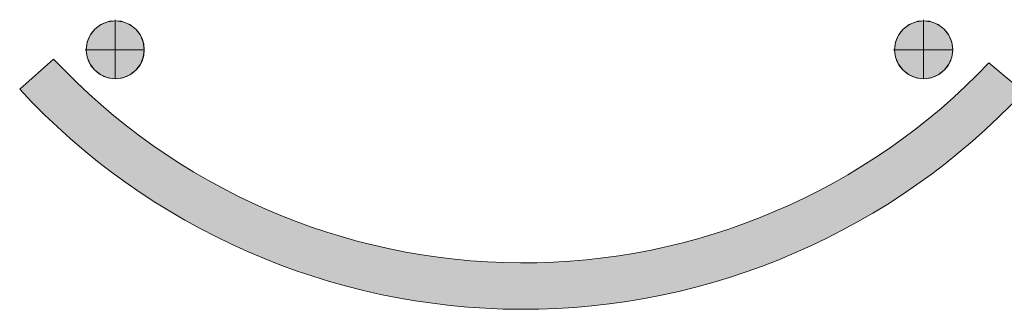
# Model space of a CAD drawing. Header units: inches. Extents: x 15 to 546804, y -66 to 267312.
# Tile 72 of 256: x 444079 to 451385, y 45913 to 48061. Entities that reach past the tile are written whole.
import ezdxf

# ---------------------------------------------------------------- set-up
doc = ezdxf.new("R2010")
doc.units = ezdxf.units.IN
doc.header["$MEASUREMENT"] = 0

msp = doc.modelspace()

# ---------------------------------------------------------------- hatches: boundary and pattern name
at = {"lineweight": 20}
h = msp.add_hatch(color=7, dxfattribs=at)
h.dxf.hatch_style = 1
h.paths.add_polyline_path([(445003.6, 47837.8, 1), (444572.7, 47837.8, 1)])
h = msp.add_hatch(color=7, dxfattribs=at)
h.dxf.hatch_style = 1
h.paths.add_polyline_path([(451001.6, 47837.8, 1), (450570.8, 47837.8, 1)])
h = msp.add_hatch(color=7, dxfattribs=at)
h.dxf.hatch_style = 1
h.paths.add_polyline_path([(451527.7, 47525.4), (451270.4, 47740.4, -0.431584), (444330.9, 47769.3), (444079.1, 47545.6, 0.435606)])

# ---------------------------------------------------------------- linework, layer by layer
at = {"color": 7, "lineweight": 20}
for p, q in [((444680.4, 48024.4, 0), (444680.4, 48024.4, 7000)), ((444732.4, 48045.9, 0), (444732.4, 48045.9, 7000)), ((444788.2, 48060.9, 0), (444788.2, 48053.3, 0)), ((444788.2, 48053.3, 0), (444788.2, 48053.3, 7000)), ((444788.2, 48053.3, 0), (444788.2, 47622.4, 0)), ((444843.9, 48045.9, 0), (444843.9, 48045.9, 7000)), ((444895.9, 48024.4, 0), (444895.9, 48024.4, 7000)), ((450678.5, 48024.4, 0), (450678.5, 48024.4, 7000)), ((450730.4, 48045.9, 0), (450730.4, 48045.9, 7000)), ((450786.2, 48060.9, 0), (450786.2, 48053.3, 0)), ((450786.2, 48053.3, 0), (450786.2, 48053.3, 7000)), ((450786.2, 48053.3, 0), (450786.2, 47622.4, 0)), ((450841.9, 48045.9, 0), (450841.9, 48045.9, 7000)), ((450893.9, 48024.4, 0), (450893.9, 48024.4, 7000)), ((444601.6, 47945.5, 0), (444601.6, 47945.5, 7000)), ((444635.8, 47990.2, 0), (444635.8, 47990.2, 7000)), ((444940.5, 47990.2, 0), (444940.5, 47990.2, 7000)), ((444974.7, 47945.5, 0), (444974.7, 47945.5, 7000)), ((450599.6, 47945.5, 0), (450599.6, 47945.5, 7000)), ((450633.9, 47990.2, 0), (450633.9, 47990.2, 7000)), ((450938.5, 47990.2, 0), (450938.5, 47990.2, 7000)), ((450972.8, 47945.5, 0), (450972.8, 47945.5, 7000)), ((444580.1, 47893.6, 0), (444580.1, 47893.6, 7000)), ((444996.3, 47893.6, 0), (444996.3, 47893.6, 7000)), ((450578.1, 47893.6, 0), (450578.1, 47893.6, 7000)), ((450994.3, 47893.6, 0), (450994.3, 47893.6, 7000)), ((444565.1, 47837.8, 0), (444572.7, 47837.8, 0)), ((444572.7, 47837.8, 0), (444572.7, 47837.8, 7000)), ((444572.7, 47837.8, 0), (445003.6, 47837.8, 0)), ((444580.1, 47782.1, 0), (444580.1, 47782.1, 7000)), ((444996.3, 47782.1, 0), (444996.3, 47782.1, 7000)), ((445003.6, 47837.8, 0), (445003.6, 47837.8, 7000)), ((450563.2, 47837.8, 0), (450570.8, 47837.8, 0)), ((450570.8, 47837.8, 0), (450570.8, 47837.8, 7000)), ((450570.8, 47837.8, 0), (451001.6, 47837.8, 0)), ((450578.1, 47782.1, 0), (450578.1, 47782.1, 7000)), ((450994.3, 47782.1, 0), (450994.3, 47782.1, 7000)), ((451001.6, 47837.8, 0), (451001.6, 47837.8, 7000)), ((444079.1, 47545.6, 3800), (444330.9, 47769.3, 3800)), ((444079.1, 47545.6, 6500), (444330.9, 47769.3, 6500)), ((444330.9, 47769.3, 3800), (444330.9, 47769.3, 6500)), ((444601.6, 47730.1, 0), (444601.6, 47730.1, 7000)), ((444974.7, 47730.1, 0), (444974.7, 47730.1, 7000)), ((450599.6, 47730.1, 0), (450599.6, 47730.1, 7000)), ((450972.8, 47730.1, 0), (450972.8, 47730.1, 7000)), ((451270.4, 47740.4, 3800), (451270.4, 47740.4, 6500)), ((451527.7, 47525.4, 3800), (451270.4, 47740.4, 3800)), ((451527.7, 47525.4, 6500), (451270.4, 47740.4, 6500)), ((444635.8, 47685.5, 0), (444635.8, 47685.5, 7000)), ((444680.4, 47651.3, 0), (444680.4, 47651.3, 7000)), ((444895.9, 47651.3, 0), (444895.9, 47651.3, 7000)), ((444940.5, 47685.5, 0), (444940.5, 47685.5, 7000)), ((450633.9, 47685.5, 0), (450633.9, 47685.5, 7000)), ((450678.5, 47651.3, 0), (450678.5, 47651.3, 7000)), ((450893.9, 47651.3, 0), (450893.9, 47651.3, 7000)), ((450938.5, 47685.5, 0), (450938.5, 47685.5, 7000)), ((444732.4, 47629.7, 0), (444732.4, 47629.7, 7000)), ((444788.2, 47622.4, 0), (444788.2, 47622.4, 7000)), ((444843.9, 47629.7, 0), (444843.9, 47629.7, 7000)), ((450730.4, 47629.7, 0), (450730.4, 47629.7, 7000)), ((450786.2, 47622.4, 0), (450786.2, 47622.4, 7000)), ((450841.9, 47629.7, 0), (450841.9, 47629.7, 7000)), ((444079.1, 47545.6, 3800), (444079.1, 47545.6, 6500)), ((444803.9, 47327.7, 3800), (444803.9, 47327.7, 6500)), ((450793.8, 47302.7, 3800), (450793.8, 47302.7, 6500)), ((444585.5, 47068.2, 3800), (444585.5, 47068.2, 6500)), ((445332.4, 46954.2, 3800), (445332.4, 46954.2, 6500)), ((450262.2, 46933.6, 3800), (450262.2, 46933.6, 6500)), ((445152.3, 46664.5, 3800), (445152.3, 46664.5, 6500)), ((445906.5, 46655.6, 3800), (445906.5, 46655.6, 6500)), ((449685.6, 46639.9, 3800), (449685.6, 46639.9, 6500)), ((446515.8, 46437.6, 3800), (446515.8, 46437.6, 6500)), ((449074.5, 46426.9, 3800), (449074.5, 46426.9, 6500)), ((445769, 46341.9, 3800), (445769, 46341.9, 6500)), ((447149, 46304, 3800), (447149, 46304, 6500)), ((447794.4, 46257.4, 3800), (447794.4, 46257.4, 6500)), ((448440.2, 46298.6, 3800), (448440.2, 46298.6, 6500)), ((446423.9, 46106.5, 3800), (446423.9, 46106.5, 6500)), ((449175.1, 46099, 3800), (449175.1, 46099, 6500)), ((447104.8, 45962.7, 3800), (447104.8, 45962.7, 6500)), ((448493.4, 45958.9, 3800), (448493.4, 45958.9, 6500)), ((447799, 45913.2, 3800), (447799, 45913.2, 6500))]:
    msp.add_line(p, q, dxfattribs=at)
for centre in [(444788.2, 47837.8, 7000), (444788.2, 47837.8, 0), (450786.2, 47837.8, 7000), (450786.2, 47837.8, 0)]:
    msp.add_circle(centre, 215.4, dxfattribs=at)
for centre, radius, start, end in [((447814.3, 51025.9, 3800), 4768.6, 223.07264, 316.44966), ((447814.3, 51025.9, 6500), 4768.6, 223.07264, 316.44966), ((447812.8, 50999.2, 3800), 5086, 222.76825, 316.92127), ((447812.8, 50999.2, 6500), 5086, 222.76825, 316.92127)]:
    msp.add_arc(centre, radius, start, end, dxfattribs=at)
for points, invisible_edges in [([(444635.8, 47685.5, 0), (444635.8, 47990.2, 0), (444680.4, 48024.4, 0)], 13), ([(444635.8, 47685.5, 0), (444680.4, 48024.4, 0), (444680.4, 47651.3, 0)], 3), ([(444635.8, 47990.2, 7000), (444680.4, 48024.4, 0), (444635.8, 47990.2, 0)], 1), ([(444680.4, 48024.4, 0), (444635.8, 47990.2, 7000), (444680.4, 48024.4, 7000)], 1), ([(444635.8, 47990.2, 7000), (444680.4, 47651.3, 7000), (444680.4, 48024.4, 7000)], 3), ([(444680.4, 48024.4, 7000), (444732.4, 48045.9, 0), (444680.4, 48024.4, 0)], 1), ([(444732.4, 48045.9, 0), (444680.4, 48024.4, 7000), (444732.4, 48045.9, 7000)], 1), ([(444680.4, 47651.3, 0), (444680.4, 48024.4, 0), (444732.4, 48045.9, 0)], 13), ([(444680.4, 47651.3, 0), (444732.4, 48045.9, 0), (444732.4, 47629.7, 0)], 3), ([(444680.4, 48024.4, 7000), (444732.4, 47629.7, 7000), (444732.4, 48045.9, 7000)], 3), ([(444680.4, 48024.4, 7000), (444680.4, 47651.3, 7000), (444732.4, 47629.7, 7000)], 13), ([(444732.4, 48045.9, 7000), (444788.2, 48053.3, 0), (444732.4, 48045.9, 0)], 1), ([(444788.2, 48053.3, 0), (444732.4, 48045.9, 7000), (444788.2, 48053.3, 7000)], 1), ([(444732.4, 47629.7, 0), (444732.4, 48045.9, 0), (444788.2, 48053.3, 0)], 13), ([(444732.4, 47629.7, 0), (444788.2, 48053.3, 0), (444788.2, 47622.4, 0)], 3), ([(444732.4, 48045.9, 7000), (444788.2, 47622.4, 7000), (444788.2, 48053.3, 7000)], 3), ([(444732.4, 48045.9, 7000), (444732.4, 47629.7, 7000), (444788.2, 47622.4, 7000)], 13), ([(444788.2, 48053.3, 7000), (444843.9, 48045.9, 0), (444788.2, 48053.3, 0)], 1), ([(444843.9, 48045.9, 0), (444788.2, 48053.3, 7000), (444843.9, 48045.9, 7000)], 1), ([(444788.2, 47622.4, 0), (444788.2, 48053.3, 0), (444843.9, 48045.9, 0)], 13), ([(444788.2, 48053.3, 7000), (444788.2, 47622.4, 7000), (444843.9, 47629.7, 7000)], 13), ([(444788.2, 48053.3, 7000), (444843.9, 47629.7, 7000), (444843.9, 48045.9, 7000)], 3), ([(444788.2, 47622.4, 0), (444843.9, 48045.9, 0), (444843.9, 47629.7, 0)], 3), ([(444843.9, 48045.9, 7000), (444895.9, 48024.4, 0), (444843.9, 48045.9, 0)], 1), ([(444895.9, 48024.4, 0), (444843.9, 48045.9, 7000), (444895.9, 48024.4, 7000)], 1), ([(444843.9, 47629.7, 0), (444843.9, 48045.9, 0), (444895.9, 48024.4, 0)], 13), ([(444843.9, 48045.9, 7000), (444843.9, 47629.7, 7000), (444895.9, 47651.3, 7000)], 13), ([(444843.9, 48045.9, 7000), (444895.9, 47651.3, 7000), (444895.9, 48024.4, 7000)], 3), ([(444843.9, 47629.7, 0), (444895.9, 48024.4, 0), (444895.9, 47651.3, 0)], 3), ([(444895.9, 48024.4, 7000), (444940.5, 47990.2, 0), (444895.9, 48024.4, 0)], 1), ([(444940.5, 47990.2, 0), (444895.9, 48024.4, 7000), (444940.5, 47990.2, 7000)], 1), ([(444895.9, 47651.3, 0), (444895.9, 48024.4, 0), (444940.5, 47990.2, 0)], 13), ([(444895.9, 48024.4, 7000), (444895.9, 47651.3, 7000), (444940.5, 47685.5, 7000)], 13), ([(444895.9, 48024.4, 7000), (444940.5, 47685.5, 7000), (444940.5, 47990.2, 7000)], 3), ([(450633.9, 47685.5, 0), (450633.9, 47990.2, 0), (450678.5, 48024.4, 0)], 13), ([(450633.9, 47685.5, 0), (450678.5, 48024.4, 0), (450678.5, 47651.3, 0)], 3), ([(450633.9, 47990.2, 7000), (450678.5, 48024.4, 0), (450633.9, 47990.2, 0)], 1), ([(450678.5, 48024.4, 0), (450633.9, 47990.2, 7000), (450678.5, 48024.4, 7000)], 1), ([(450633.9, 47990.2, 7000), (450678.5, 47651.3, 7000), (450678.5, 48024.4, 7000)], 3), ([(450678.5, 48024.4, 7000), (450730.4, 48045.9, 0), (450678.5, 48024.4, 0)], 1), ([(450730.4, 48045.9, 0), (450678.5, 48024.4, 7000), (450730.4, 48045.9, 7000)], 1), ([(450678.5, 47651.3, 0), (450678.5, 48024.4, 0), (450730.4, 48045.9, 0)], 13), ([(450678.5, 47651.3, 0), (450730.4, 48045.9, 0), (450730.4, 47629.7, 0)], 3), ([(450678.5, 48024.4, 7000), (450730.4, 47629.7, 7000), (450730.4, 48045.9, 7000)], 3), ([(450678.5, 48024.4, 7000), (450678.5, 47651.3, 7000), (450730.4, 47629.7, 7000)], 13), ([(450730.4, 48045.9, 7000), (450786.2, 48053.3, 0), (450730.4, 48045.9, 0)], 1), ([(450786.2, 48053.3, 0), (450730.4, 48045.9, 7000), (450786.2, 48053.3, 7000)], 1), ([(450730.4, 47629.7, 0), (450730.4, 48045.9, 0), (450786.2, 48053.3, 0)], 13), ([(450730.4, 47629.7, 0), (450786.2, 48053.3, 0), (450786.2, 47622.4, 0)], 3), ([(450730.4, 48045.9, 7000), (450786.2, 47622.4, 7000), (450786.2, 48053.3, 7000)], 3), ([(450730.4, 48045.9, 7000), (450730.4, 47629.7, 7000), (450786.2, 47622.4, 7000)], 13), ([(450786.2, 48053.3, 7000), (450841.9, 48045.9, 0), (450786.2, 48053.3, 0)], 1), ([(450841.9, 48045.9, 0), (450786.2, 48053.3, 7000), (450841.9, 48045.9, 7000)], 1), ([(450786.2, 47622.4, 0), (450786.2, 48053.3, 0), (450841.9, 48045.9, 0)], 13), ([(450786.2, 48053.3, 7000), (450786.2, 47622.4, 7000), (450841.9, 47629.7, 7000)], 13), ([(450786.2, 48053.3, 7000), (450841.9, 47629.7, 7000), (450841.9, 48045.9, 7000)], 3), ([(450786.2, 47622.4, 0), (450841.9, 48045.9, 0), (450841.9, 47629.7, 0)], 3), ([(450841.9, 48045.9, 7000), (450893.9, 48024.4, 0), (450841.9, 48045.9, 0)], 1), ([(450893.9, 48024.4, 0), (450841.9, 48045.9, 7000), (450893.9, 48024.4, 7000)], 1), ([(450841.9, 47629.7, 0), (450841.9, 48045.9, 0), (450893.9, 48024.4, 0)], 13), ([(450841.9, 48045.9, 7000), (450841.9, 47629.7, 7000), (450893.9, 47651.3, 7000)], 13), ([(450841.9, 48045.9, 7000), (450893.9, 47651.3, 7000), (450893.9, 48024.4, 7000)], 3), ([(450841.9, 47629.7, 0), (450893.9, 48024.4, 0), (450893.9, 47651.3, 0)], 3), ([(450893.9, 48024.4, 7000), (450938.5, 47990.2, 0), (450893.9, 48024.4, 0)], 1), ([(450938.5, 47990.2, 0), (450893.9, 48024.4, 7000), (450938.5, 47990.2, 7000)], 1), ([(450893.9, 47651.3, 0), (450893.9, 48024.4, 0), (450938.5, 47990.2, 0)], 13), ([(450893.9, 48024.4, 7000), (450893.9, 47651.3, 7000), (450938.5, 47685.5, 7000)], 13), ([(450893.9, 48024.4, 7000), (450938.5, 47685.5, 7000), (450938.5, 47990.2, 7000)], 3), ([(444580.1, 47782.1, 0), (444580.1, 47893.6, 0), (444601.6, 47945.5, 0)], 13), ([(444580.1, 47782.1, 0), (444601.6, 47945.5, 0), (444601.6, 47730.1, 0)], 3), ([(444601.6, 47945.5, 7000), (444580.1, 47893.6, 0), (444580.1, 47893.6, 7000)], 1), ([(444580.1, 47893.6, 0), (444601.6, 47945.5, 7000), (444601.6, 47945.5, 0)], 1), ([(444580.1, 47893.6, 7000), (444601.6, 47730.1, 7000), (444601.6, 47945.5, 7000)], 3), ([(444601.6, 47730.1, 0), (444601.6, 47945.5, 0), (444635.8, 47990.2, 0)], 13), ([(444601.6, 47730.1, 0), (444635.8, 47990.2, 0), (444635.8, 47685.5, 0)], 3), ([(444635.8, 47990.2, 7000), (444601.6, 47945.5, 0), (444601.6, 47945.5, 7000)], 1), ([(444601.6, 47945.5, 0), (444635.8, 47990.2, 7000), (444635.8, 47990.2, 0)], 1), ([(444601.6, 47945.5, 7000), (444635.8, 47685.5, 7000), (444635.8, 47990.2, 7000)], 3), ([(444601.6, 47945.5, 7000), (444601.6, 47730.1, 7000), (444635.8, 47685.5, 7000)], 13), ([(444635.8, 47990.2, 7000), (444635.8, 47685.5, 7000), (444680.4, 47651.3, 7000)], 13), ([(444895.9, 47651.3, 0), (444940.5, 47990.2, 0), (444940.5, 47685.5, 0)], 3), ([(444940.5, 47990.2, 0), (444974.7, 47945.5, 7000), (444974.7, 47945.5, 0)], 1), ([(444974.7, 47945.5, 7000), (444940.5, 47990.2, 0), (444940.5, 47990.2, 7000)], 1), ([(444940.5, 47685.5, 0), (444940.5, 47990.2, 0), (444974.7, 47945.5, 0)], 13), ([(444940.5, 47990.2, 7000), (444940.5, 47685.5, 7000), (444974.7, 47730.1, 7000)], 13), ([(444940.5, 47990.2, 7000), (444974.7, 47730.1, 7000), (444974.7, 47945.5, 7000)], 3), ([(444940.5, 47685.5, 0), (444974.7, 47945.5, 0), (444974.7, 47730.1, 0)], 3), ([(444974.7, 47945.5, 0), (444996.3, 47893.6, 7000), (444996.3, 47893.6, 0)], 1), ([(444996.3, 47893.6, 7000), (444974.7, 47945.5, 0), (444974.7, 47945.5, 7000)], 1), ([(444974.7, 47730.1, 0), (444974.7, 47945.5, 0), (444996.3, 47893.6, 0)], 13), ([(444974.7, 47945.5, 7000), (444974.7, 47730.1, 7000), (444996.3, 47782.1, 7000)], 13), ([(444974.7, 47945.5, 7000), (444996.3, 47782.1, 7000), (444996.3, 47893.6, 7000)], 3), ([(450578.1, 47782.1, 0), (450578.1, 47893.6, 0), (450599.6, 47945.5, 0)], 13), ([(450578.1, 47782.1, 0), (450599.6, 47945.5, 0), (450599.6, 47730.1, 0)], 3), ([(450599.6, 47945.5, 7000), (450578.1, 47893.6, 0), (450578.1, 47893.6, 7000)], 1), ([(450578.1, 47893.6, 0), (450599.6, 47945.5, 7000), (450599.6, 47945.5, 0)], 1), ([(450578.1, 47893.6, 7000), (450599.6, 47730.1, 7000), (450599.6, 47945.5, 7000)], 3), ([(450599.6, 47730.1, 0), (450599.6, 47945.5, 0), (450633.9, 47990.2, 0)], 13), ([(450599.6, 47730.1, 0), (450633.9, 47990.2, 0), (450633.9, 47685.5, 0)], 3), ([(450633.9, 47990.2, 7000), (450599.6, 47945.5, 0), (450599.6, 47945.5, 7000)], 1), ([(450599.6, 47945.5, 0), (450633.9, 47990.2, 7000), (450633.9, 47990.2, 0)], 1), ([(450599.6, 47945.5, 7000), (450633.9, 47685.5, 7000), (450633.9, 47990.2, 7000)], 3), ([(450599.6, 47945.5, 7000), (450599.6, 47730.1, 7000), (450633.9, 47685.5, 7000)], 13), ([(450633.9, 47990.2, 7000), (450633.9, 47685.5, 7000), (450678.5, 47651.3, 7000)], 13), ([(450893.9, 47651.3, 0), (450938.5, 47990.2, 0), (450938.5, 47685.5, 0)], 3), ([(450938.5, 47990.2, 0), (450972.8, 47945.5, 7000), (450972.8, 47945.5, 0)], 1), ([(450972.8, 47945.5, 7000), (450938.5, 47990.2, 0), (450938.5, 47990.2, 7000)], 1), ([(450938.5, 47685.5, 0), (450938.5, 47990.2, 0), (450972.8, 47945.5, 0)], 13), ([(450938.5, 47990.2, 7000), (450938.5, 47685.5, 7000), (450972.8, 47730.1, 7000)], 13), ([(450938.5, 47990.2, 7000), (450972.8, 47730.1, 7000), (450972.8, 47945.5, 7000)], 3), ([(450938.5, 47685.5, 0), (450972.8, 47945.5, 0), (450972.8, 47730.1, 0)], 3), ([(450972.8, 47945.5, 0), (450994.3, 47893.6, 7000), (450994.3, 47893.6, 0)], 1), ([(450994.3, 47893.6, 7000), (450972.8, 47945.5, 0), (450972.8, 47945.5, 7000)], 1), ([(450972.8, 47730.1, 0), (450972.8, 47945.5, 0), (450994.3, 47893.6, 0)], 13), ([(450972.8, 47945.5, 7000), (450972.8, 47730.1, 7000), (450994.3, 47782.1, 7000)], 13), ([(450972.8, 47945.5, 7000), (450994.3, 47782.1, 7000), (450994.3, 47893.6, 7000)], 3), ([(444580.1, 47893.6, 0), (444580.1, 47782.1, 0), (444572.7, 47837.8, 0)], 1), ([(444580.1, 47893.6, 7000), (444572.7, 47837.8, 0), (444572.7, 47837.8, 7000)], 1), ([(444572.7, 47837.8, 0), (444580.1, 47893.6, 7000), (444580.1, 47893.6, 0)], 1), ([(444580.1, 47782.1, 7000), (444580.1, 47893.6, 7000), (444572.7, 47837.8, 7000)], 1), ([(444580.1, 47893.6, 7000), (444580.1, 47782.1, 7000), (444601.6, 47730.1, 7000)], 13), ([(444974.7, 47730.1, 0), (444996.3, 47893.6, 0), (444996.3, 47782.1, 0)], 3), ([(444996.3, 47893.6, 0), (445003.6, 47837.8, 7000), (445003.6, 47837.8, 0)], 1), ([(445003.6, 47837.8, 7000), (444996.3, 47893.6, 0), (444996.3, 47893.6, 7000)], 1), ([(444996.3, 47782.1, 0), (444996.3, 47893.6, 0), (445003.6, 47837.8, 0)], 1), ([(444996.3, 47893.6, 7000), (444996.3, 47782.1, 7000), (445003.6, 47837.8, 7000)], 1), ([(450578.1, 47893.6, 0), (450578.1, 47782.1, 0), (450570.8, 47837.8, 0)], 1), ([(450578.1, 47893.6, 7000), (450570.8, 47837.8, 0), (450570.8, 47837.8, 7000)], 1), ([(450570.8, 47837.8, 0), (450578.1, 47893.6, 7000), (450578.1, 47893.6, 0)], 1), ([(450578.1, 47782.1, 7000), (450578.1, 47893.6, 7000), (450570.8, 47837.8, 7000)], 1), ([(450578.1, 47893.6, 7000), (450578.1, 47782.1, 7000), (450599.6, 47730.1, 7000)], 13), ([(450972.8, 47730.1, 0), (450994.3, 47893.6, 0), (450994.3, 47782.1, 0)], 3), ([(450994.3, 47893.6, 0), (451001.6, 47837.8, 7000), (451001.6, 47837.8, 0)], 1), ([(451001.6, 47837.8, 7000), (450994.3, 47893.6, 0), (450994.3, 47893.6, 7000)], 1), ([(450994.3, 47782.1, 0), (450994.3, 47893.6, 0), (451001.6, 47837.8, 0)], 1), ([(450994.3, 47893.6, 7000), (450994.3, 47782.1, 7000), (451001.6, 47837.8, 7000)], 1), ([(444572.7, 47837.8, 7000), (444580.1, 47782.1, 0), (444580.1, 47782.1, 7000)], 1), ([(444580.1, 47782.1, 0), (444572.7, 47837.8, 7000), (444572.7, 47837.8, 0)], 1), ([(444580.1, 47782.1, 7000), (444601.6, 47730.1, 0), (444601.6, 47730.1, 7000)], 1), ([(444601.6, 47730.1, 0), (444580.1, 47782.1, 7000), (444580.1, 47782.1, 0)], 1), ([(444996.3, 47782.1, 0), (444974.7, 47730.1, 7000), (444974.7, 47730.1, 0)], 1), ([(444974.7, 47730.1, 7000), (444996.3, 47782.1, 0), (444996.3, 47782.1, 7000)], 1), ([(445003.6, 47837.8, 0), (444996.3, 47782.1, 7000), (444996.3, 47782.1, 0)], 1), ([(444996.3, 47782.1, 7000), (445003.6, 47837.8, 0), (445003.6, 47837.8, 7000)], 1), ([(450570.8, 47837.8, 7000), (450578.1, 47782.1, 0), (450578.1, 47782.1, 7000)], 1), ([(450578.1, 47782.1, 0), (450570.8, 47837.8, 7000), (450570.8, 47837.8, 0)], 1), ([(450578.1, 47782.1, 7000), (450599.6, 47730.1, 0), (450599.6, 47730.1, 7000)], 1), ([(450599.6, 47730.1, 0), (450578.1, 47782.1, 7000), (450578.1, 47782.1, 0)], 1), ([(450994.3, 47782.1, 0), (450972.8, 47730.1, 7000), (450972.8, 47730.1, 0)], 1), ([(450972.8, 47730.1, 7000), (450994.3, 47782.1, 0), (450994.3, 47782.1, 7000)], 1), ([(451001.6, 47837.8, 0), (450994.3, 47782.1, 7000), (450994.3, 47782.1, 0)], 1), ([(450994.3, 47782.1, 7000), (451001.6, 47837.8, 0), (451001.6, 47837.8, 7000)], 1), ([(444079.1, 47545.6, 6500), (444330.9, 47769.3, 3800), (444079.1, 47545.6, 3800)], 1), ([(444330.9, 47769.3, 3800), (444079.1, 47545.6, 6500), (444330.9, 47769.3, 6500)], 1), ([(444601.6, 47730.1, 7000), (444635.8, 47685.5, 0), (444635.8, 47685.5, 7000)], 1), ([(444635.8, 47685.5, 0), (444601.6, 47730.1, 7000), (444601.6, 47730.1, 0)], 1), ([(444974.7, 47730.1, 0), (444940.5, 47685.5, 7000), (444940.5, 47685.5, 0)], 1), ([(444940.5, 47685.5, 7000), (444974.7, 47730.1, 0), (444974.7, 47730.1, 7000)], 1), ([(450599.6, 47730.1, 7000), (450633.9, 47685.5, 0), (450633.9, 47685.5, 7000)], 1), ([(450633.9, 47685.5, 0), (450599.6, 47730.1, 7000), (450599.6, 47730.1, 0)], 1), ([(450972.8, 47730.1, 0), (450938.5, 47685.5, 7000), (450938.5, 47685.5, 0)], 1), ([(450938.5, 47685.5, 7000), (450972.8, 47730.1, 0), (450972.8, 47730.1, 7000)], 1), ([(451270.4, 47740.4, 6500), (451527.7, 47525.4, 3800), (451270.4, 47740.4, 3800)], 1), ([(451527.7, 47525.4, 3800), (451270.4, 47740.4, 6500), (451527.7, 47525.4, 6500)], 1), ([(444680.4, 47651.3, 7000), (444635.8, 47685.5, 0), (444680.4, 47651.3, 0)], 1), ([(444635.8, 47685.5, 0), (444680.4, 47651.3, 7000), (444635.8, 47685.5, 7000)], 1), ([(444732.4, 47629.7, 7000), (444680.4, 47651.3, 0), (444732.4, 47629.7, 0)], 1), ([(444680.4, 47651.3, 0), (444732.4, 47629.7, 7000), (444680.4, 47651.3, 7000)], 1), ([(444895.9, 47651.3, 7000), (444843.9, 47629.7, 0), (444895.9, 47651.3, 0)], 1), ([(444843.9, 47629.7, 0), (444895.9, 47651.3, 7000), (444843.9, 47629.7, 7000)], 1), ([(444940.5, 47685.5, 7000), (444895.9, 47651.3, 0), (444940.5, 47685.5, 0)], 1), ([(444895.9, 47651.3, 0), (444940.5, 47685.5, 7000), (444895.9, 47651.3, 7000)], 1), ([(450678.5, 47651.3, 7000), (450633.9, 47685.5, 0), (450678.5, 47651.3, 0)], 1), ([(450633.9, 47685.5, 0), (450678.5, 47651.3, 7000), (450633.9, 47685.5, 7000)], 1), ([(450730.4, 47629.7, 7000), (450678.5, 47651.3, 0), (450730.4, 47629.7, 0)], 1), ([(450678.5, 47651.3, 0), (450730.4, 47629.7, 7000), (450678.5, 47651.3, 7000)], 1), ([(450893.9, 47651.3, 7000), (450841.9, 47629.7, 0), (450893.9, 47651.3, 0)], 1), ([(450841.9, 47629.7, 0), (450893.9, 47651.3, 7000), (450841.9, 47629.7, 7000)], 1), ([(450938.5, 47685.5, 7000), (450893.9, 47651.3, 0), (450938.5, 47685.5, 0)], 1), ([(450893.9, 47651.3, 0), (450938.5, 47685.5, 7000), (450893.9, 47651.3, 7000)], 1), ([(444788.2, 47622.4, 7000), (444732.4, 47629.7, 0), (444788.2, 47622.4, 0)], 1), ([(444732.4, 47629.7, 0), (444788.2, 47622.4, 7000), (444732.4, 47629.7, 7000)], 1), ([(444843.9, 47629.7, 7000), (444788.2, 47622.4, 0), (444843.9, 47629.7, 0)], 1), ([(444788.2, 47622.4, 0), (444843.9, 47629.7, 7000), (444788.2, 47622.4, 7000)], 1), ([(450786.2, 47622.4, 7000), (450730.4, 47629.7, 0), (450786.2, 47622.4, 0)], 1), ([(450730.4, 47629.7, 0), (450786.2, 47622.4, 7000), (450730.4, 47629.7, 7000)], 1), ([(450841.9, 47629.7, 7000), (450786.2, 47622.4, 0), (450841.9, 47629.7, 0)], 1), ([(450786.2, 47622.4, 0), (450841.9, 47629.7, 7000), (450786.2, 47622.4, 7000)], 1)]:
    msp.add_3dface(points, dxfattribs=dict(at, invisible_edges=invisible_edges))

doc.saveas('drawing.dxf')
